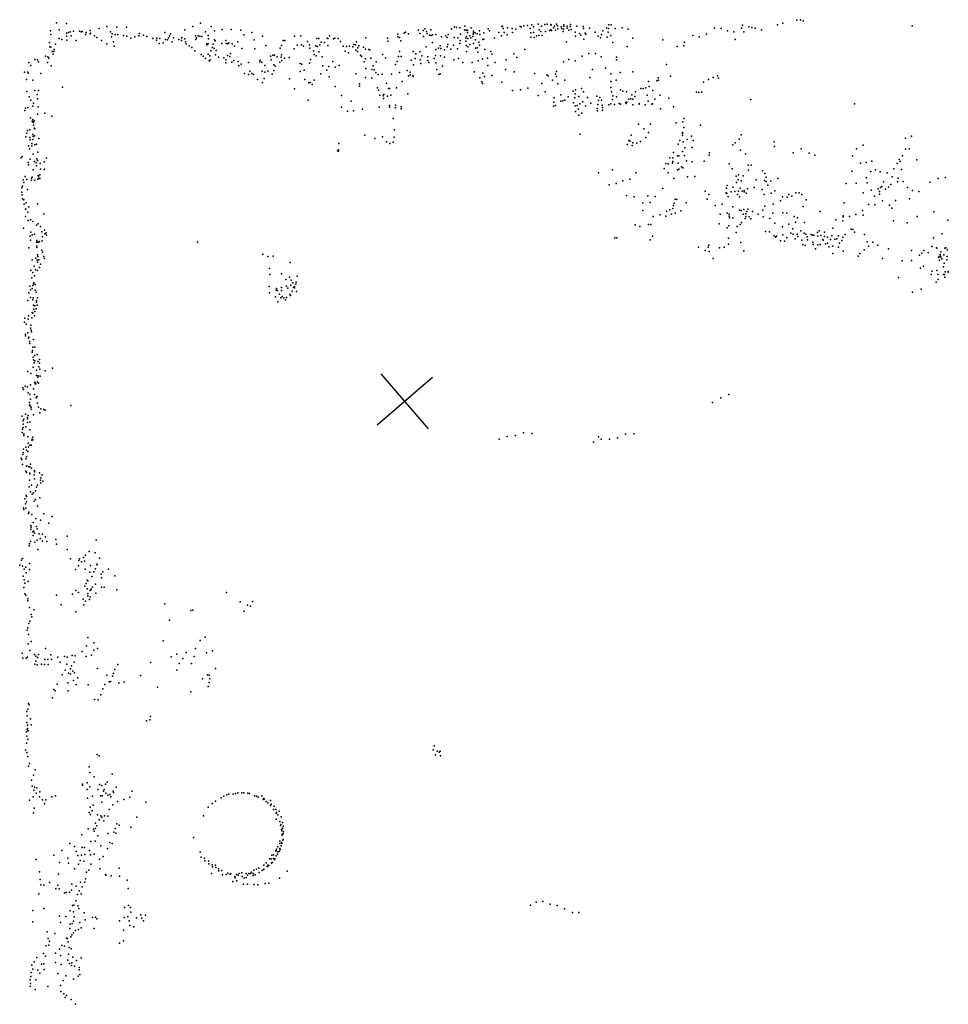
# Model space of a CAD drawing. Header units: millimetres. Extents: x 10845 to 34254, y -43579 to -11665.
# Tile 26 of 28: x 14173 to 19276, y -17215 to -11804. Entities that reach past the tile are written whole.
import ezdxf

# ---------------------------------------------------------------- set-up
doc = ezdxf.new("R2010")
doc.units = ezdxf.units.MM
doc.layers.add('P', color=9, linetype='Continuous')
doc.layers.add('PANOS', color=10, linetype='Continuous')

msp = doc.modelspace()

# ---------------------------------------------------------------- linework, layer by layer
at = {"layer": 'P'}
for p in [(14375, -11822), (14431, -11825), (14652, -11842), (14706, -11845), (14760, -11845), (15124, -11842), (15167, -11824), (15226, -11842), (16563, -11844), (16574, -11846), (16592, -11849), (16620, -11840), (16654, -11849), (16823, -11841), (16827, -11839), (16853, -11848), (16923, -11842), (16928, -11844), (16944, -11838), (16964, -11836), (16987, -11832), (16996, -11843), (17023, -11829), (17041, -11840), (17058, -11830), (17071, -11829), (17091, -11830), (17093, -11835), (17106, -11849), (17112, -11839), (17123, -11829), (17128, -11837), (17149, -11844), (17163, -11833), (17163, -11839), (17182, -11840), (17198, -11841), (17199, -11830), (17235, -11839), (17269, -11842), (17304, -11850), (17397, -11848), (17411, -11832), (17423, -11833), (17483, -11848), (17992, -11850), (18139, -11850), (18145, -11834), (18180, -11843), (18196, -11847), (18215, -11850), (18338, -11833), (18366, -11823), (18443, -11806), (18464, -11804), (18479, -11810), (19078, -11837), (14343, -11865), (14345, -11886), (14390, -11860), (14430, -11878), (14430, -11895), (14441, -11874), (14451, -11870), (14456, -11893), (14468, -11867), (14501, -11867), (14510, -11870), (14516, -11868), (14535, -11885), (14538, -11874), (14560, -11882), (14561, -11864), (14563, -11878), (14585, -11892), (14597, -11902), (14609, -11853), (14672, -11871), (14678, -11898), (14682, -11882), (14697, -11886), (14712, -11886), (14744, -11890), (14762, -11895), (14806, -11899), (14828, -11892), (14832, -11879), (14853, -11889), (14872, -11896), (14971, -11875), (14991, -11904), (14997, -11892), (15001, -11882), (15018, -11904), (15063, -11904), (15064, -11902), (15081, -11859), (15139, -11893), (15144, -11904), (15153, -11893), (15163, -11895), (15174, -11897), (15194, -11870), (15208, -11891), (15243, -11866), (15285, -11858), (15335, -11858), (15388, -11861), (15404, -11887), (15449, -11875), (15507, -11895), (15683, -11894), (15718, -11893), (15876, -11892), (16075, -11904), (16251, -11884), (16251, -11899), (16261, -11901), (16285, -11878), (16293, -11873), (16309, -11881), (16365, -11861), (16372, -11880), (16391, -11863), (16392, -11897), (16399, -11855), (16408, -11869), (16412, -11879), (16425, -11889), (16432, -11860), (16434, -11891), (16442, -11888), (16460, -11885), (16491, -11898), (16515, -11893), (16522, -11901), (16527, -11886), (16545, -11855), (16560, -11902), (16581, -11903), (16596, -11884), (16617, -11859), (16626, -11862), (16629, -11896), (16633, -11874), (16634, -11861), (16647, -11892), (16653, -11903), (16663, -11897), (16665, -11884), (16666, -11877), (16667, -11867), (16676, -11877), (16687, -11882), (16699, -11865), (16701, -11885), (16723, -11877), (16747, -11855), (16754, -11866), (16806, -11875), (16821, -11893), (16830, -11852), (16836, -11875), (16852, -11887), (16880, -11852), (16881, -11874), (16899, -11856), (16979, -11852), (16981, -11877), (16982, -11900), (16997, -11874), (17000, -11902), (17013, -11893), (17025, -11891), (17028, -11859), (17036, -11869), (17045, -11890), (17063, -11869), (17085, -11864), (17092, -11860), (17096, -11863), (17117, -11862), (17131, -11854), (17152, -11852), (17159, -11869), (17162, -11856), (17182, -11851), (17191, -11861), (17203, -11857), (17225, -11872), (17227, -11894), (17250, -11879), (17257, -11889), (17271, -11853), (17280, -11878), (17284, -11883), (17336, -11872), (17351, -11895), (17364, -11904), (17370, -11885), (17378, -11865), (17402, -11900), (17406, -11872), (17408, -11853), (17421, -11890), (17445, -11853), (17517, -11856), (17872, -11890), (17906, -11899), (17947, -11884), (18027, -11853), (18062, -11865), (18097, -11870), (18152, -11870), (18250, -11859), (14336, -11929), (14339, -11953), (14344, -11955), (14369, -11939), (14390, -11907), (14404, -11913), (14432, -11916), (14484, -11919), (14622, -11919), (14651, -11936), (14688, -11926), (14693, -11950), (14783, -11905), (14905, -11907), (14925, -11917), (14927, -11906), (14939, -11935), (14943, -11907), (14962, -11932), (14974, -11912), (14986, -11915), (15011, -11925), (15047, -11912), (15063, -11918), (15080, -11910), (15084, -11925), (15087, -11936), (15105, -11947), (15119, -11956), (15141, -11912), (15202, -11936), (15202, -11942), (15209, -11936), (15211, -11910), (15232, -11956), (15237, -11938), (15243, -11915), (15247, -11920), (15283, -11935), (15305, -11918), (15307, -11935), (15317, -11936), (15323, -11931), (15340, -11937), (15354, -11950), (15371, -11926), (15462, -11915), (15526, -11946), (15612, -11946), (15620, -11919), (15630, -11918), (15698, -11944), (15722, -11943), (15732, -11950), (15754, -11923), (15765, -11943), (15800, -11947), (15806, -11908), (15809, -11952), (15809, -11952), (15816, -11908), (15822, -11942), (15830, -11927), (15848, -11930), (15862, -11906), (15867, -11907), (15867, -11946), (15898, -11910), (15904, -11905), (15924, -11907), (15936, -11923), (15950, -11949), (15968, -11951), (15986, -11949), (16003, -11953), (16010, -11940), (16019, -11943), (16024, -11926), (16031, -11958), (16036, -11947), (16063, -11955), (16195, -11905), (16196, -11922), (16268, -11920), (16406, -11954), (16442, -11929), (16484, -11947), (16522, -11953), (16525, -11940), (16557, -11944), (16592, -11934), (16594, -11919), (16624, -11922), (16625, -11906), (16627, -11946), (16635, -11954), (16636, -11907), (16647, -11940), (16667, -11934), (16678, -11915), (16696, -11927), (16699, -11944), (16719, -11913), (16724, -11911), (16782, -11905), (17177, -11926), (17274, -11911), (17433, -11930), (17512, -11952), (17543, -11905), (17708, -11914), (17786, -11952), (17823, -11947), (17827, -11928), (18104, -11913), (14314, -12005), (14327, -12008), (14352, -11979), (14357, -11993), (14361, -11978), (14363, -11968), (15136, -11976), (15170, -11995), (15181, -12004), (15208, -11993), (15218, -12002), (15224, -11975), (15242, -11963), (15249, -11998), (15252, -11973), (15266, -12010), (15315, -12001), (15328, -12007), (15332, -11990), (15394, -11963), (15466, -11964), (15552, -12005), (15564, -11999), (15573, -11999), (15587, -12009), (15605, -11961), (15610, -12010), (15611, -11997), (15654, -12012), (15682, -11965), (15768, -11960), (15787, -11975), (15791, -11996), (15803, -12003), (15817, -11980), (15835, -12008), (15961, -11977), (15980, -11987), (16021, -11971), (16030, -11979), (16045, -11999), (16052, -12007), (16074, -11966), (16091, -11968), (16097, -11969), (16167, -11995), (16254, -12006), (16261, -11978), (16270, -12006), (16336, -11978), (16349, -11991), (16371, -11980), (16382, -12003), (16415, -12008), (16458, -12001), (16459, -11967), (16475, -11961), (16485, -12002), (16487, -11963), (16507, -12010), (16508, -11970), (16543, -11966), (16579, -11964), (16629, -11978), (16678, -11961), (16687, -11959), (16691, -11983), (16729, -11968), (16762, -11978), (16768, -11993), (16888, -11991), (16905, -12011), (16949, -11967), (17264, -12005), (17300, -11990), (17337, -11989), (17369, -12009), (17453, -12010), (14223, -12039), (14235, -12056), (14257, -12022), (14270, -12024), (14277, -12035), (14325, -12039), (14334, -12015), (14346, -12058), (15194, -12017), (15214, -12031), (15220, -12025), (15295, -12013), (15305, -12041), (15306, -12025), (15339, -12038), (15349, -12029), (15373, -12034), (15378, -12057), (15390, -12049), (15431, -12039), (15492, -12035), (15494, -12027), (15503, -12037), (15520, -12056), (15555, -12024), (15570, -12052), (15576, -12060), (15602, -12038), (15614, -12029), (15629, -12016), (15714, -12045), (15724, -12048), (15766, -12042), (15771, -12022), (15838, -12057), (15872, -12062), (15894, -12033), (15906, -12065), (15928, -12055), (16066, -12035), (16073, -12019), (16103, -12016), (16116, -12058), (16132, -12036), (16184, -12013), (16238, -12051), (16247, -12034), (16325, -12026), (16337, -12052), (16347, -12017), (16374, -12024), (16377, -12044), (16415, -12029), (16422, -12040), (16450, -12018), (16460, -12041), (16496, -12060), (16558, -12025), (16584, -12017), (16608, -12039), (16659, -12039), (16693, -12031), (16716, -12020), (16744, -12016), (16746, -12056), (16785, -12040), (16846, -12025), (17162, -12036), (17191, -12022), (17226, -12030), (17453, -12025), (17728, -12051), (14200, -12092), (14218, -12093), (14219, -12097), (14289, -12099), (15408, -12099), (15431, -12105), (15438, -12086), (15448, -12100), (15458, -12106), (15506, -12087), (15520, -12092), (15537, -12087), (15560, -12103), (15570, -12083), (15714, -12088), (15736, -12081), (15828, -12102), (15861, -12081), (15873, -12118), (16021, -12102), (16075, -12072), (16108, -12078), (16121, -12079), (16130, -12095), (16143, -12105), (16165, -12104), (16217, -12103), (16261, -12094), (16302, -12083), (16310, -12113), (16318, -12093), (16319, -12107), (16334, -12110), (16335, -12117), (16465, -12078), (16476, -12106), (16484, -12102), (16671, -12090), (16718, -12098), (16728, -12117), (16767, -12110), (16842, -12077), (16890, -12091), (17002, -12099), (17069, -12107), (17078, -12113), (17118, -12104), (17123, -12088), (17123, -12117), (17320, -12077), (17392, -12070), (17421, -12102), (17473, -12095), (17543, -12090), (17750, -12114), (18008, -12113), (14211, -12132), (14246, -12136), (15479, -12132), (15507, -12150), (15516, -12128), (15656, -12129), (15740, -12132), (15761, -12151), (15769, -12149), (15781, -12161), (15792, -12137), (15907, -12172), (16041, -12156), (16041, -12170), (16074, -12121), (16108, -12126), (16189, -12152), (16275, -12143), (16702, -12123), (16713, -12146), (16717, -12154), (16823, -12147), (17042, -12154), (17101, -12136), (17131, -12157), (17168, -12137), (17306, -12122), (17421, -12143), (17450, -12136), (17628, -12144), (17632, -12172), (17674, -12140), (17681, -12124), (17683, -12136), (17930, -12148), (17959, -12133), (17984, -12122), (18014, -12126), (14212, -12199), (14225, -12228), (14256, -12193), (14269, -12215), (14277, -12194), (14408, -12175), (15684, -12184), (15941, -12221), (16140, -12178), (16144, -12192), (16152, -12219), (16170, -12222), (16174, -12215), (16195, -12224), (16199, -12183), (16205, -12182), (16212, -12219), (16243, -12179), (16306, -12211), (16882, -12194), (16925, -12190), (16966, -12180), (17022, -12221), (17060, -12200), (17146, -12217), (17187, -12228), (17215, -12196), (17225, -12212), (17228, -12190), (17245, -12227), (17261, -12183), (17272, -12200), (17345, -12225), (17421, -12177), (17426, -12201), (17432, -12222), (17452, -12228), (17474, -12189), (17488, -12197), (17507, -12200), (17537, -12217), (17554, -12226), (17557, -12200), (17586, -12183), (17599, -12183), (17614, -12178), (17622, -12218), (17652, -12193), (17692, -12219), (17893, -12202), (17905, -12204), (17921, -12203), (14234, -12247), (14246, -12279), (14248, -12262), (14270, -12239), (14274, -12282), (15758, -12246), (15995, -12251), (16173, -12238), (16206, -12276), (16239, -12273), (17107, -12280), (17109, -12258), (17110, -12234), (17118, -12276), (17147, -12251), (17157, -12250), (17168, -12246), (17216, -12260), (17223, -12233), (17225, -12277), (17236, -12275), (17251, -12267), (17267, -12256), (17283, -12277), (17293, -12231), (17312, -12262), (17350, -12270), (17353, -12248), (17361, -12231), (17371, -12246), (17374, -12273), (17411, -12272), (17422, -12267), (17430, -12242), (17442, -12270), (17468, -12264), (17475, -12269), (17504, -12259), (17506, -12265), (17510, -12258), (17520, -12241), (17531, -12239), (17542, -12272), (17543, -12241), (17578, -12264), (17578, -12269), (17611, -12272), (17627, -12251), (17646, -12268), (17650, -12267), (17663, -12240), (17741, -12235), (18190, -12243), (18760, -12266), (14202, -12303), (14204, -12291), (14217, -12286), (14270, -12323), (14312, -12318), (14350, -12335), (15942, -12284), (15975, -12307), (16008, -12305), (16057, -12295), (16149, -12285), (16205, -12284), (16238, -12289), (16270, -12283), (16270, -12293), (17228, -12309), (17244, -12295), (17245, -12328), (17262, -12317), (17346, -12292), (17348, -12305), (17375, -12302), (17376, -12286), (17695, -12294), (17765, -12283), (14233, -12343), (14242, -12362), (14246, -12353), (14247, -12369), (14248, -12383), (14251, -12364), (14253, -12360), (16226, -12347), (17574, -12379), (17640, -12379), (17780, -12370), (17818, -12366), (17824, -12347), (17914, -12383), (14213, -12427), (14215, -12413), (14229, -12410), (14246, -12435), (14253, -12401), (14255, -12442), (14256, -12403), (16070, -12439), (16233, -12410), (17253, -12433), (17533, -12438), (17602, -12403), (17628, -12424), (17816, -12424), (17816, -12429), (17816, -12440), (17823, -12396), (17864, -12444), (18138, -12436), (19074, -12444), (14206, -12448), (14222, -12498), (14228, -12451), (14231, -12465), (14239, -12484), (14239, -12497), (14245, -12463), (14247, -12446), (14257, -12491), (14265, -12488), (14278, -12457), (15927, -12485), (16125, -12457), (16167, -12448), (16188, -12475), (16207, -12485), (16225, -12477), (16230, -12449), (17511, -12490), (17521, -12468), (17528, -12472), (17539, -12496), (17543, -12481), (17565, -12482), (17584, -12474), (17613, -12451), (17792, -12488), (17801, -12467), (17819, -12475), (17841, -12462), (17874, -12468), (18092, -12492), (18105, -12481), (18126, -12460), (18319, -12476), (18808, -12493), (19041, -12455), (14226, -12514), (14247, -12543), (14272, -12532), (15920, -12524), (15925, -12519), (15925, -12526), (17766, -12533), (17787, -12552), (17796, -12553), (17816, -12528), (17827, -12550), (17828, -12508), (17869, -12507), (17962, -12548), (17963, -12535), (18134, -12521), (18162, -12541), (18320, -12501), (18424, -12536), (18468, -12513), (18512, -12538), (18543, -12549), (18750, -12553), (18771, -12514), (19024, -12553), (19040, -12516), (19061, -12514), (14182, -12564), (14187, -12555), (14220, -12588), (14221, -12602), (14230, -12571), (14255, -12584), (14263, -12590), (14267, -12568), (14271, -12578), (14285, -12594), (14308, -12585), (14321, -12565), (17724, -12595), (17736, -12597), (17745, -12564), (17761, -12593), (17762, -12563), (17763, -12583), (17791, -12593), (17837, -12579), (17868, -12586), (17935, -12581), (18071, -12596), (18177, -12603), (18192, -12604), (18793, -12592), (18824, -12588), (18856, -12581), (18995, -12595), (19006, -12573), (19012, -12584), (19103, -12574), (14247, -12630), (14265, -12608), (14275, -12660), (14283, -12657), (14288, -12626), (14307, -12627), (14309, -12625), (17354, -12646), (17430, -12629), (17558, -12646), (17714, -12621), (17736, -12646), (17787, -12629), (17796, -12626), (17809, -12613), (17817, -12618), (18089, -12624), (18123, -12656), (18178, -12631), (18255, -12634), (18268, -12650), (18746, -12637), (18850, -12638), (18875, -12630), (18901, -12640), (18940, -12645), (18977, -12624), (19019, -12627), (14192, -12684), (14195, -12698), (14203, -12666), (14212, -12683), (14237, -12674), (14237, -12686), (14241, -12670), (14257, -12685), (14273, -12681), (14276, -12663), (14279, -12675), (14283, -12676), (17412, -12711), (17451, -12704), (17488, -12689), (17526, -12681), (17767, -12677), (17843, -12668), (17883, -12665), (18111, -12663), (18112, -12698), (18122, -12684), (18137, -12690), (18149, -12662), (18221, -12684), (18266, -12688), (18275, -12694), (18276, -12670), (18284, -12713), (18301, -12691), (18339, -12676), (18715, -12704), (18769, -12703), (18826, -12673), (18830, -12700), (18920, -12695), (18960, -12710), (18968, -12668), (18996, -12695), (19001, -12674), (19028, -12694), (19174, -12696), (19220, -12676), (19260, -12671), (14184, -12752), (14185, -12728), (14187, -12766), (14188, -12718), (14216, -12738), (17707, -12732), (17940, -12747), (17960, -12765), (18056, -12755), (18058, -12729), (18059, -12760), (18061, -12716), (18082, -12750), (18092, -12724), (18102, -12748), (18117, -12765), (18123, -12746), (18132, -12730), (18143, -12746), (18154, -12750), (18155, -12742), (18165, -12757), (18173, -12734), (18210, -12727), (18254, -12737), (18264, -12764), (18302, -12757), (18323, -12744), (18399, -12765), (18439, -12755), (18457, -12755), (18471, -12765), (18808, -12756), (18853, -12741), (18891, -12733), (18897, -12748), (18897, -12763), (18904, -12726), (18910, -12720), (18930, -12736), (18948, -12724), (19051, -12726), (19080, -12743), (19114, -12748), (14188, -12789), (14195, -12794), (14198, -12818), (14209, -12811), (14271, -12816), (17507, -12770), (17549, -12777), (17598, -12810), (17624, -12772), (17638, -12809), (17665, -12776), (17769, -12813), (17775, -12790), (17784, -12792), (17836, -12811), (17950, -12790), (18033, -12818), (18066, -12776), (18128, -12777), (18314, -12818), (18353, -12800), (18364, -12777), (18391, -12779), (18416, -12774), (18495, -12794), (18703, -12810), (18838, -12819), (18871, -12774), (18872, -12822), (18914, -12799), (18952, -12823), (18986, -12798), (19062, -12789), (14204, -12846), (14207, -12845), (14218, -12862), (14223, -12832), (14305, -12871), (17598, -12852), (17693, -12876), (17727, -12856), (17745, -12849), (17754, -12872), (17763, -12841), (17765, -12826), (17775, -12868), (17806, -12855), (17994, -12826), (18022, -12872), (18060, -12867), (18071, -12873), (18091, -12833), (18129, -12850), (18138, -12853), (18149, -12872), (18152, -12847), (18163, -12870), (18168, -12859), (18175, -12845), (18200, -12859), (18232, -12872), (18256, -12851), (18267, -12828), (18312, -12868), (18366, -12865), (18388, -12867), (18479, -12831), (18572, -12859), (18768, -12874), (18804, -12853), (18808, -12878), (18966, -12840), (19197, -12860), (14205, -12885), (14220, -12908), (14232, -12903), (14246, -12913), (14275, -12925), (17556, -12931), (17629, -12930), (17642, -12929), (17655, -12885), (17723, -12884), (18017, -12926), (18072, -12883), (18073, -12893), (18091, -12893), (18133, -12930), (18140, -12919), (18159, -12896), (18164, -12885), (18182, -12887), (18190, -12899), (18258, -12888), (18296, -12897), (18323, -12922), (18400, -12928), (18429, -12886), (18437, -12916), (18447, -12893), (18486, -12919), (18658, -12903), (18697, -12910), (18698, -12882), (18699, -12887), (18733, -12886), (18975, -12909), (19050, -12921), (19105, -12885), (19273, -12905), (14194, -12949), (14235, -12972), (14255, -12982), (14266, -12933), (14287, -12940), (14294, -12969), (14309, -12960), (14312, -12981), (14318, -12975), (17580, -12941), (18060, -12947), (18070, -12936), (18111, -12974), (18116, -12941), (18271, -12968), (18294, -12970), (18365, -12943), (18410, -12978), (18422, -12954), (18424, -12983), (18446, -12982), (18465, -12964), (18483, -12977), (18493, -12982), (18522, -12984), (18558, -12973), (18567, -12964), (18596, -12971), (18641, -12950), (18710, -12985), (18742, -12956), (18752, -12957), (18760, -12971), (18815, -12985), (19243, -12981), (14230, -12993), (14232, -13015), (14242, -12987), (14266, -13026), (14267, -13017), (14269, -13026), (14276, -13026), (14281, -13023), (14297, -13019), (14298, -12998), (14321, -12988), (15150, -13027), (17444, -13002), (17454, -13002), (17638, -13013), (17651, -12993), (18068, -13005), (18069, -13037), (18135, -13029), (18319, -12991), (18327, -12999), (18332, -12993), (18353, -13019), (18367, -12987), (18375, -13021), (18388, -13003), (18434, -13008), (18449, -12995), (18471, -13015), (18477, -13039), (18500, -12997), (18503, -13014), (18529, -12988), (18531, -13026), (18533, -13040), (18537, -12988), (18559, -12994), (18572, -13040), (18575, -12990), (18586, -13012), (18588, -13015), (18596, -12995), (18602, -13036), (18613, -12999), (18613, -13032), (18628, -13012), (18636, -12992), (18652, -13011), (18664, -13008), (18673, -12992), (18678, -13032), (18690, -13018), (18696, -12999), (18831, -13025), (18861, -13027), (19194, -13003), (14223, -13057), (14268, -13049), (14268, -13056), (14294, -13070), (14298, -13082), (15510, -13093), (17904, -13054), (17940, -13073), (17957, -13055), (17960, -13044), (17961, -13077), (18019, -13057), (18044, -13055), (18153, -13075), (18490, -13045), (18546, -13064), (18559, -13041), (18619, -13052), (18641, -13048), (18641, -13089), (18673, -13054), (18698, -13076), (18789, -13088), (18813, -13068), (18837, -13048), (18888, -13043), (18948, -13064), (19074, -13072), (19130, -13087), (19141, -13072), (19166, -13084), (19185, -13051), (19212, -13058), (19213, -13059), (19235, -13080), (19257, -13059), (19262, -13057), (19269, -13069), (14241, -13124), (14261, -13114), (14269, -13125), (14270, -13136), (14271, -13097), (14272, -13105), (14278, -13124), (14287, -13147), (14306, -13105), (14309, -13116), (15537, -13105), (15565, -13103), (15660, -13139), (17983, -13116), (18780, -13103), (18915, -13116), (19023, -13130), (19074, -13127), (19118, -13098), (19222, -13110), (19225, -13106), (19227, -13125), (19231, -13095), (19233, -13103), (19235, -13109), (19241, -13119), (19252, -13097), (19253, -13142), (19268, -13123), (19269, -13106), (14235, -13180), (14246, -13194), (14253, -13159), (14259, -13178), (14270, -13183), (14282, -13166), (15545, -13172), (15611, -13200), (19124, -13170), (19139, -13158), (19185, -13186), (19213, -13182), (19249, -13162), (19259, -13189), (19275, -13191), (19276, -13188), (14239, -13222), (14249, -13255), (14251, -13250), (14255, -13212), (15548, -13205), (15636, -13232), (15655, -13219), (15665, -13236), (15674, -13250), (15693, -13247), (15698, -13214), (19002, -13220), (19182, -13205), (19210, -13246), (19218, -13205), (19221, -13232), (19250, -13204), (19255, -13204), (19257, -13219), (14223, -13305), (14229, -13269), (14233, -13288), (14241, -13281), (14246, -13264), (14258, -13260), (14258, -13291), (14263, -13301), (15544, -13270), (15545, -13305), (15583, -13290), (15584, -13282), (15589, -13292), (15611, -13276), (15611, -13292), (15639, -13269), (15646, -13280), (15663, -13263), (15670, -13295), (15678, -13276), (15683, -13270), (15684, -13277), (15690, -13258), (15695, -13298), (19080, -13302), (19126, -13284), (14218, -13347), (14232, -13330), (14245, -13343), (14247, -13333), (14266, -13347), (14266, -13357), (14270, -13333), (15579, -13327), (15591, -13355), (15601, -13313), (15608, -13333), (15615, -13326), (15624, -13333), (15633, -13344), (15639, -13330), (15658, -13315), (15662, -13319), (14242, -13414), (14246, -13417), (14248, -13373), (14250, -13394), (14256, -13377), (14256, -13408), (14263, -13393), (14269, -13372), (14199, -13467), (14201, -13445), (14220, -13449), (14222, -13431), (14240, -13443), (14254, -13431), (14209, -13477), (14218, -13525), (14232, -13499), (14235, -13482), (14236, -13510), (14237, -13520), (14204, -13533), (14205, -13542), (14221, -13555), (14223, -13548), (14226, -13573), (14248, -13561), (14229, -13584), (14242, -13631), (14243, -13622), (14245, -13604), (14256, -13603), (14247, -13659), (14249, -13673), (14253, -13689), (14256, -13650), (14257, -13679), (14269, -13644), (14273, -13683), (14281, -13672), (14218, -13737), (14247, -13714), (14265, -13730), (14278, -13712), (14281, -13691), (14283, -13724), (14313, -13734), (14353, -13719), (14235, -13748), (14256, -13796), (14265, -13759), (14270, -13796), (14273, -13768), (14275, -13761), (14285, -13763), (14191, -13827), (14194, -13836), (14203, -13818), (14216, -13822), (14233, -13810), (14248, -13832), (14258, -13802), (14258, -13806), (14261, -13806), (14276, -13801), (14220, -13854), (14228, -13864), (14232, -13890), (14254, -13864), (14264, -13883), (14266, -13879), (14269, -13874), (18026, -13882), (18070, -13864), (14226, -13921), (14227, -13908), (14230, -13926), (14236, -13933), (14236, -13944), (14271, -13911), (14276, -13933), (14290, -13942), (14305, -13946), (14313, -13950), (14454, -13925), (17981, -13907), (14186, -13982), (14192, -14009), (14195, -13999), (14204, -13972), (14215, -13990), (14215, -13998), (14220, -13980), (14229, -14014), (14249, -13975), (14283, -13965), (14188, -14055), (14192, -14027), (14192, -14045), (14206, -14041), (14216, -14017), (14228, -14058), (14186, -14073), (14195, -14090), (14196, -14080), (14217, -14097), (14239, -14115), (14241, -14109), (14246, -14098), (14246, -14112), (16807, -14109), (16851, -14094), (16897, -14089), (16941, -14075), (16989, -14079), (17353, -14097), (17368, -14110), (17414, -14109), (17459, -14101), (17502, -14082), (17547, -14080), (14194, -14165), (14207, -14153), (14211, -14169), (14220, -14132), (14222, -14154), (14229, -14142), (14236, -14143), (17326, -14125), (14181, -14213), (14184, -14221), (14190, -14193), (14192, -14183), (14207, -14218), (14211, -14207), (14217, -14177), (14188, -14249), (14207, -14285), (14210, -14258), (14213, -14256), (14224, -14261), (14229, -14261), (14232, -14247), (14237, -14268), (14255, -14282), (14211, -14293), (14227, -14335), (14229, -14297), (14229, -14300), (14252, -14305), (14255, -14289), (14255, -14327), (14282, -14295), (14287, -14334), (14289, -14321), (14296, -14305), (14225, -14371), (14238, -14362), (14259, -14393), (14266, -14373), (14270, -14362), (14289, -14349), (14300, -14340), (14201, -14437), (14208, -14417), (14211, -14424), (14232, -14399), (14242, -14411), (14248, -14405), (14260, -14440), (14284, -14431), (14194, -14487), (14196, -14496), (14205, -14465), (14206, -14489), (14210, -14454), (14253, -14450), (14270, -14478), (14221, -14518), (14223, -14510), (14239, -14523), (14261, -14545), (14288, -14554), (14306, -14519), (14351, -14535), (14234, -14584), (14234, -14604), (14236, -14593), (14247, -14568), (14265, -14590), (14269, -14602), (14333, -14571), (14245, -14619), (14247, -14638), (14250, -14615), (14255, -14626), (14280, -14629), (14285, -14655), (14298, -14632), (14315, -14646), (14371, -14660), (14433, -14643), (14225, -14695), (14226, -14684), (14233, -14671), (14257, -14676), (14269, -14665), (14272, -14715), (14299, -14669), (14323, -14672), (14375, -14687), (14434, -14715), (14593, -14665), (14189, -14765), (14452, -14766), (14501, -14766), (14523, -14759), (14535, -14747), (14554, -14727), (14587, -14733), (14612, -14764), (14173, -14802), (14183, -14775), (14189, -14807), (14198, -14824), (14206, -14813), (14226, -14793), (14226, -14825), (14479, -14826), (14496, -14806), (14498, -14776), (14512, -14783), (14530, -14780), (14533, -14823), (14562, -14803), (14590, -14821), (14597, -14796), (14599, -14800), (14661, -14823), (14192, -14863), (14208, -14844), (14558, -14841), (14570, -14864), (14580, -14839), (14620, -14851), (14622, -14872), (14630, -14838), (14695, -14861), (14195, -14925), (14197, -14883), (14202, -14901), (14219, -14891), (14531, -14918), (14538, -14902), (14543, -14931), (14544, -14884), (14547, -14888), (14565, -14933), (14574, -14922), (14590, -14907), (14622, -14923), (14637, -14922), (14202, -14959), (14207, -14967), (14217, -14986), (14375, -14967), (14463, -14961), (14482, -14941), (14496, -14952), (14522, -14988), (14547, -14970), (14548, -14958), (14561, -14941), (14561, -14976), (14564, -14938), (14591, -14956), (14707, -14938), (15309, -14952), (14217, -14997), (14226, -15034), (14401, -15019), (14525, -15020), (14535, -14999), (14557, -14990), (14971, -15015), (15385, -15003), (15425, -15022), (15442, -15027), (15452, -15002), (14236, -15072), (14240, -15086), (14250, -15048), (14482, -15058), (15113, -15050), (15125, -15049), (15407, -15054), (14218, -15146), (14224, -15123), (14228, -15109), (14996, -15104), (14214, -15158), (14221, -15183), (14548, -15199), (15192, -15198), (14219, -15234), (14236, -15221), (14541, -15245), (14580, -15229), (14961, -15218), (15140, -15259), (15165, -15216), (14187, -15285), (14191, -15312), (14209, -15312), (14215, -15308), (14228, -15271), (14255, -15293), (14261, -15302), (14270, -15309), (14277, -15292), (14315, -15260), (14344, -15295), (14382, -15308), (14420, -15303), (14434, -15308), (14462, -15299), (14477, -15300), (14517, -15276), (14538, -15303), (14568, -15296), (14581, -15268), (14600, -15260), (15006, -15306), (15036, -15290), (15088, -15282), (15132, -15304), (15200, -15284), (15233, -15273), (14256, -15345), (14262, -15329), (14269, -15350), (14293, -15345), (14310, -15347), (14311, -15320), (14328, -15321), (14329, -15347), (14348, -15321), (14396, -15334), (14432, -15345), (14458, -15354), (14473, -15334), (14713, -15347), (14891, -15336), (15050, -15342), (15070, -15314), (15118, -15342), (14407, -15405), (14422, -15379), (14441, -15395), (14452, -15399), (14453, -15371), (14465, -15384), (14475, -15393), (14492, -15421), (14601, -15370), (14652, -15406), (14683, -15411), (14689, -15397), (14695, -15375), (14836, -15408), (15036, -15378), (15205, -15405), (15214, -15406), (15249, -15369), (14379, -15456), (14437, -15449), (14468, -15436), (14483, -15457), (14550, -15459), (14640, -15458), (14665, -15442), (14672, -15441), (14718, -15449), (14748, -15445), (14931, -15473), (15177, -15427), (15208, -15469), (15214, -15447), (15218, -15426), (14360, -15485), (14368, -15493), (14440, -15493), (14618, -15514), (14629, -15482), (15114, -15497), (14222, -15561), (14225, -15569), (14354, -15531), (14584, -15539), (14604, -15542), (14212, -15606), (14214, -15630), (14218, -15593), (14891, -15633), (14213, -15667), (14216, -15681), (14232, -15646), (14236, -15680), (14870, -15657), (14889, -15651), (14210, -15718), (14212, -15742), (14214, -15704), (14216, -15700), (14220, -15712), (14210, -15780), (14218, -15757), (16451, -15794), (14205, -15818), (14213, -15832), (14217, -15854), (14599, -15843), (14609, -15850), (16445, -15817), (16458, -15844), (16468, -15823), (16479, -15830), (16484, -15823), (16485, -15850), (14222, -15906), (14226, -15891), (14248, -15955), (14258, -15926), (14554, -15910), (14558, -15941), (14682, -15950), (14238, -15983), (14242, -16016), (14519, -16006), (14519, -16010), (14543, -15997), (14583, -15965), (14611, -16007), (14624, -16012), (14645, -16005), (14654, -15995), (14250, -16039), (14255, -16021), (14264, -16054), (14268, -16025), (14284, -16047), (14369, -16070), (14544, -16035), (14558, -16019), (14602, -16034), (14617, -16070), (14626, -16069), (14634, -16044), (14637, -16034), (14647, -16054), (14657, -16066), (14668, -16062), (14687, -16043), (14688, -16051), (14703, -16021), (14789, -16044), (15311, -16064), (15323, -16061), (15346, -16060), (15359, -16057), (15372, -16052), (15394, -16052), (15404, -16053), (15426, -16055), (15435, -16057), (15464, -16069), (15504, -16069), (14226, -16093), (14247, -16075), (14281, -16074), (14298, -16091), (14310, -16113), (14316, -16092), (14349, -16075), (14545, -16083), (14573, -16071), (14576, -16121), (14624, -16105), (14673, -16074), (14684, -16118), (14711, -16100), (14745, -16090), (14778, -16077), (14866, -16104), (15231, -16112), (15249, -16099), (15280, -16080), (15295, -16072), (15474, -16071), (15483, -16077), (15511, -16089), (15514, -16084), (15517, -16087), (15528, -16101), (15537, -16107), (15552, -16095), (15552, -16123), (15555, -16115), (14249, -16162), (14252, -16138), (14554, -16160), (14560, -16132), (14562, -16171), (14572, -16151), (14600, -16174), (14665, -16144), (15209, -16132), (15568, -16144), (15572, -16126), (15580, -16145), (15583, -16165), (15584, -16160), (15591, -16174), (15599, -16154), (14589, -16219), (14610, -16202), (14618, -16179), (14624, -16187), (14636, -16206), (14639, -16179), (14657, -16181), (14706, -16223), (14719, -16230), (14817, -16187), (15183, -16179), (15583, -16197), (15602, -16210), (15607, -16232), (15608, -16227), (15609, -16185), (15618, -16215), (14515, -16284), (14549, -16250), (14578, -16252), (14582, -16264), (14590, -16249), (14596, -16234), (14658, -16276), (14691, -16269), (14697, -16248), (14702, -16275), (14784, -16241), (15612, -16254), (15614, -16261), (15615, -16280), (15616, -16286), (15618, -16247), (15620, -16236), (15620, -16279), (15623, -16267), (14449, -16332), (14564, -16320), (14587, -16318), (14603, -16290), (14668, -16326), (14681, -16331), (15128, -16299), (15603, -16319), (15603, -16332), (15611, -16326), (15613, -16328), (15614, -16331), (15619, -16313), (15621, -16310), (15621, -16310), (14404, -16369), (14474, -16347), (14483, -16376), (14513, -16395), (14517, -16354), (14530, -16354), (14531, -16391), (14556, -16370), (14563, -16393), (14583, -16389), (14618, -16344), (14655, -16359), (15164, -16379), (15567, -16393), (15580, -16374), (15583, -16370), (15584, -16363), (15590, -16390), (15591, -16377), (15592, -16350), (15595, -16377), (15600, -16373), (15602, -16359), (15604, -16365), (15610, -16344), (14264, -16419), (14361, -16396), (14392, -16435), (14437, -16412), (14441, -16440), (14492, -16398), (14496, -16444), (14506, -16425), (14525, -16429), (14564, -16445), (14612, -16418), (14632, -16403), (15171, -16407), (15189, -16411), (15191, -16427), (15210, -16428), (15212, -16443), (15231, -16449), (15528, -16438), (15546, -16415), (15555, -16416), (15556, -16439), (15559, -16396), (15560, -16435), (15568, -16413), (15573, -16419), (15575, -16416), (15582, -16399), (14281, -16487), (14386, -16499), (14474, -16471), (14541, -16488), (14553, -16477), (14614, -16470), (14644, -16501), (14720, -16466), (15227, -16497), (15232, -16460), (15249, -16451), (15250, -16464), (15266, -16471), (15268, -16482), (15284, -16480), (15307, -16501), (15317, -16494), (15329, -16499), (15333, -16498), (15365, -16502), (15379, -16497), (15393, -16492), (15418, -16497), (15433, -16496), (15442, -16496), (15446, -16489), (15456, -16497), (15460, -16478), (15474, -16472), (15487, -16466), (15489, -16491), (15505, -16480), (15512, -16474), (15514, -16473), (15515, -16451), (15533, -16457), (15535, -16458), (15536, -16450), (15542, -16452), (15643, -16484), (14285, -16530), (14336, -16546), (14460, -16555), (14508, -16544), (14531, -16543), (14534, -16526), (14647, -16505), (14676, -16509), (14721, -16510), (14764, -16533), (15287, -16504), (15345, -16541), (15356, -16512), (15358, -16520), (15366, -16537), (15374, -16505), (15395, -16512), (15403, -16554), (15407, -16521), (15418, -16518), (15424, -16555), (15425, -16505), (15456, -16508), (15462, -16556), (15467, -16504), (15522, -16551), (15542, -16550), (15601, -16521), (14278, -16607), (14289, -16559), (14306, -16560), (14372, -16580), (14382, -16561), (14390, -16580), (14419, -16603), (14429, -16600), (14446, -16598), (14458, -16587), (14484, -16565), (14500, -16591), (14510, -16607), (14516, -16570), (14769, -16579), (15482, -16559), (14482, -16647), (14490, -16612), (17011, -16653), (17047, -16650), (17088, -16664), (14246, -16699), (14306, -16688), (14450, -16701), (14464, -16672), (14468, -16706), (14471, -16671), (14492, -16674), (14498, -16689), (14528, -16713), (14749, -16683), (14771, -16672), (14781, -16683), (14783, -16709), (16980, -16670), (17127, -16672), (17167, -16690), (17210, -16711), (17246, -16710), (14245, -16762), (14391, -16730), (14397, -16766), (14427, -16733), (14462, -16771), (14468, -16758), (14473, -16734), (14503, -16766), (14532, -16751), (14573, -16738), (14589, -16736), (14596, -16745), (14721, -16757), (14748, -16738), (14767, -16733), (14775, -16756), (14814, -16740), (14839, -16723), (14844, -16742), (14853, -16756), (14865, -16726), (14324, -16816), (14366, -16826), (14448, -16799), (14450, -16775), (14469, -16822), (14480, -16810), (14497, -16804), (14510, -16795), (14583, -16798), (14743, -16807), (14778, -16781), (14800, -16789), (14329, -16853), (14337, -16868), (14431, -16851), (14436, -16853), (14440, -16872), (14454, -16845), (14460, -16834), (14721, -16879), (14744, -16866), (14303, -16935), (14319, -16893), (14333, -16890), (14370, -16934), (14392, -16912), (14405, -16891), (14419, -16895), (14445, -16903), (14456, -16910), (14253, -16981), (14267, -16957), (14314, -16951), (14369, -16985), (14397, -16947), (14438, -16972), (14441, -16939), (14460, -16987), (14465, -16956), (14486, -16974), (14511, -16960), (14236, -17040), (14240, -17000), (14245, -17022), (14273, -17028), (14284, -17043), (14292, -16995), (14305, -16993), (14307, -17023), (14401, -16997), (14446, -16991), (14457, -17002), (14475, -17005), (14499, -17012), (14499, -17026), (14230, -17080), (14235, -17062), (14262, -17080), (14382, -17045), (14412, -17085), (14427, -17058), (14468, -17077), (14494, -17060), (14503, -17051), (14230, -17118), (14233, -17101), (14258, -17134), (14327, -17118), (14398, -17111), (14399, -17144), (14415, -17158), (14422, -17177), (14431, -17166), (14455, -17188), (14480, -17215)]:
    msp.add_point(p, dxfattribs=at)
at = {"layer": 'PANOS'}
for points in [[(16441, -13769.9), (16138.3, -14031.4)], [(16420.4, -14052), (16158.9, -13749.3)]]:
    msp.add_lwpolyline(points, dxfattribs=at)

doc.saveas('drawing.dxf')
